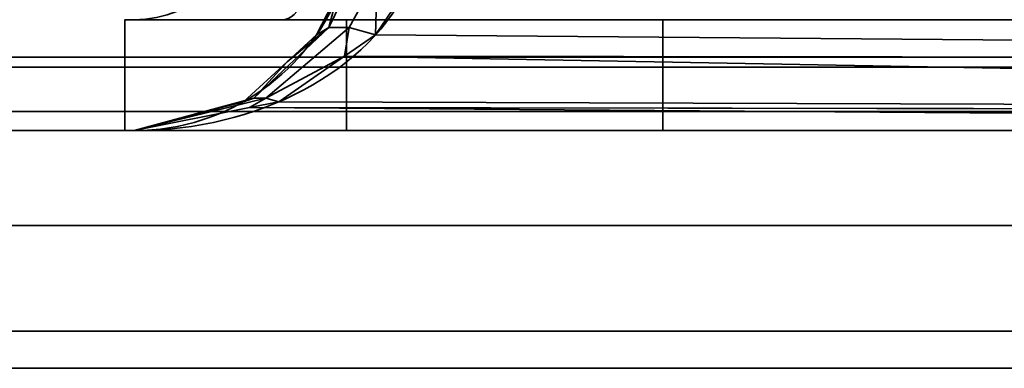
# Model space of a CAD drawing. Header units: millimetres. Extents: x -603 to 3703, y -115 to 193.
# Tile 5 of 256: x -441.07 to -434.84, y -33 to -30.8. Entities that reach past the tile are written whole.
import ezdxf

# ---------------------------------------------------------------- set-up
doc = ezdxf.new("R2010")
doc.units = ezdxf.units.MM
doc.layers.add('151', color=7, linetype='Continuous', true_color=0xffffff)

# ---------------------------------------------------------------- blocks, each defined once
blk = doc.blocks.new('UG_SURFACE_033')
at = {"layer": '151', "color": 252, "linetype": 'Continuous', "lineweight": 35}
for points in [[(-464.92, -31.5, 2072.17), (-416.08, -31.5, 2023.33), (-416.08, -31.5, -7.75), (-464.92, -31.5, -7.75)], [(-464.92, -33, 2072.17), (-416.08, -33, 2023.33), (-416.08, -31.5, 2023.33), (-464.92, -31.5, 2072.17)], [(-464.92, -31.5, -7.75), (-416.08, -31.5, -7.75), (-416.08, -33, -7.75), (-464.92, -33, -7.75)], [(-464.92, -33, 2072.17), (-464.92, -33, -7.75), (-416.08, -33, -7.75), (-416.08, -33, 2023.33)]]:
    blk.add_3dface(points, dxfattribs=at)
blk = doc.blocks.new('UG_SURFACE_034')
at = {"layer": '151', "color": 252, "linetype": 'Continuous', "lineweight": 35}
for points in [[(-464.92, -31.5, 2072.17), (-416.08, -31.5, 2023.33), (-416.08, -31.5, -7.75), (-464.92, -31.5, -7.75)], [(-464.92, -33, 2072.17), (-416.08, -33, 2023.33), (-416.08, -31.5, 2023.33), (-464.92, -31.5, 2072.17)], [(-464.92, -31.5, -7.75), (-416.08, -31.5, -7.75), (-416.08, -33, -7.75), (-464.92, -33, -7.75)], [(-464.92, -33, 2072.17), (-464.92, -33, -7.75), (-416.08, -33, -7.75), (-416.08, -33, 2023.33)]]:
    blk.add_3dface(points, dxfattribs=at)
blk = doc.blocks.new('UG_SURFACE_035')
at = {"layer": '151', "color": 252, "linetype": 'Continuous', "lineweight": 35}
for points in [[(-467.9408, -30.5209, 2075.1908), (-467.7655, -31.0987, 2075.0155), (467.7655, -31.0987, 2075.0155), (467.9408, -30.5209, 2075.1908)], [(466.0372, -31.0372, 2073.2872), (-466.0372, -31.0372, 2073.2872), (-466.3797, -30.5246, 2073.6296), (466.3797, -30.5246, 2073.6296)], [(465.5246, -31.3797, 2072.7746), (-465.5246, -31.3797, 2072.7746), (-466.0372, -31.0372, 2073.2872), (466.0372, -31.0372, 2073.2872)], [(467.7655, -31.0987, 2075.0155), (-467.7655, -31.0987, 2075.0155), (-467.0979, -32.0979, 2074.348), (467.0979, -32.0979, 2074.348)], [(464.92, -31.5, 2072.17), (-464.92, -31.5, 2072.17), (-465.5246, -31.3797, 2072.7746), (465.5246, -31.3797, 2072.7746)], [(-464.92, -31.5, 2072.17), (464.92, -31.5, 2072.17), (416.08, -31.5, 2023.33), (-416.08, -31.5, 2023.33)], [(-416.08, -33, 2023.33), (-464.92, -33, 2072.17), (-464.92, -31.5, 2072.17), (-416.08, -31.5, 2023.33)], [(467.0979, -32.0979, 2074.348), (-467.0979, -32.0979, 2074.348), (-466.0987, -32.7655, 2073.3488), (466.0987, -32.7655, 2073.3488)], [(466.0987, -32.7655, 2073.3488), (-466.0987, -32.7655, 2073.3488), (-464.92, -33, 2072.17), (464.92, -33, 2072.17)], [(-464.92, -33, 2072.17), (-416.08, -33, 2023.33), (416.08, -33, 2023.33), (464.92, -33, 2072.17)]]:
    blk.add_3dface(points, dxfattribs=at)
blk = doc.blocks.new('UG_SURFACE_040')
at = {"layer": '151', "color": 252, "linetype": 'Continuous', "lineweight": 35}
for points in [[(-439.0548, -30.6322, 1164.35), (-438.9546, -30.5266, 1164.5662), (-439.112, -30.8485, 1164.6972)], [(-438.983, -30.8485, 1164.8835), (-439.112, -30.8485, 1164.6972), (-438.9546, -30.5266, 1164.5662), (-438.8049, -30.5266, 1164.7823)], [(-439.112, -30.8485, 1007.8028), (-438.9546, -30.5266, 1007.9339), (-439.0548, -30.6322, 1008.15)], [(-439.112, -30.8485, 1007.8028), (-438.983, -30.8485, 1007.6165), (-438.8049, -30.5266, 1007.7177), (-438.9546, -30.5266, 1007.9339)], [(-438.8152, -30.895, 1165.0285), (-438.983, -30.8485, 1164.8835), (-438.8049, -30.5266, 1164.7823)], [(-438.8049, -30.5266, 1007.7177), (-438.983, -30.8485, 1007.6165), (-438.8152, -30.895, 1007.4716)], [(-438.8049, -30.5266, 1164.7823), (-438.5925, -30.5648, 1164.9325), (-438.8152, -30.895, 1165.0285)], [(-438.8152, -30.895, 1007.4716), (-438.5925, -30.5648, 1007.5675), (-438.8049, -30.5266, 1007.7177)], [(-419.6194, -31.0531, 1172.3822), (-438.8152, -30.895, 1165.0285), (-438.5925, -30.5648, 1164.9325)], [(-438.5925, -30.5648, 1007.5675), (-438.8152, -30.895, 1007.4716), (-419.6194, -31.0531, 1000.1178)], [(-438.5925, -30.5648, 1164.9325), (-419.5151, -30.5648, 1172.1051), (-419.6194, -31.0531, 1172.3822)], [(-419.6194, -31.0531, 1000.1178), (-419.5151, -30.5648, 1000.3949), (-438.5925, -30.5648, 1007.5675)], [(-439.112, -30.8485, 1164.6972), (-439.1887, -30.895, 1164.4892), (-439.0548, -30.6322, 1164.35)], [(-439.1887, -30.895, 1008.0109), (-439.0548, -30.6322, 1164.35), (-439.1887, -30.895, 1164.4892)], [(-439.1887, -30.895, 1008.0109), (-439.0548, -30.6322, 1008.15), (-439.0548, -30.6322, 1164.35)], [(-439.0548, -30.6322, 1008.15), (-439.1887, -30.895, 1008.0109), (-439.112, -30.8485, 1007.8028)], [(-440.4, -31.5, 1166.25), (-440.4, -30.8, 1166.25), (-440.4, -30.8, 981.25), (-440.4, -31.5, 981.25)], [(-440.4, -31.5, 1166.25), (-439, -31.5, 1166.25), (-439, -30.8, 1166.25), (-440.4, -30.8, 1166.25)], [(-419.9799, -31.5, 981.25), (-440.4, -31.5, 981.25), (-440.4, -30.8, 981.25), (-419.9799, -30.8, 981.25)], [(-439, -31.5, 1178.6225), (-439, -30.8, 1178.6225), (-439, -30.8, 1166.25), (-439, -31.5, 1166.25)], [(-439, -30.8, 1178.6225), (-439, -31.5, 1178.6225), (-437, -31.5, 1191.25), (-437, -30.8, 1191.25)], [(-419.9799, -30.8, 1191.25), (-437, -30.8, 1191.25), (-437, -31.5, 1191.25), (-419.9799, -31.5, 1191.25)], [(-439.3742, -31.0649, 1164.6819), (-439.112, -30.8485, 1164.6972), (-439.5849, -31.2951, 1165.0817)], [(-439.5094, -31.2951, 1165.1908), (-439.5849, -31.2951, 1165.0817), (-439.112, -30.8485, 1164.6972), (-438.983, -30.8485, 1164.8835)], [(-439.5849, -31.2951, 1007.4183), (-439.112, -30.8485, 1007.8028), (-439.3742, -31.0649, 1007.8181)], [(-439.5849, -31.2951, 1007.4183), (-439.5094, -31.2951, 1007.3092), (-438.983, -30.8485, 1007.6165), (-439.112, -30.8485, 1007.8028)], [(-439.5094, -31.2951, 1165.1908), (-438.983, -30.8485, 1164.8835), (-439.0117, -31.0309, 1165.1131)], [(-439.0117, -31.0309, 1007.3869), (-438.983, -30.8485, 1007.6165), (-439.5094, -31.2951, 1007.3092)], [(-439.3742, -31.0649, 1164.6819), (-439.1887, -30.895, 1164.4892), (-439.112, -30.8485, 1164.6972)], [(-439.112, -30.8485, 1007.8028), (-439.1887, -30.895, 1008.0109), (-439.3742, -31.0649, 1007.8181)], [(-438.983, -30.8485, 1164.8835), (-438.8152, -30.895, 1165.0285), (-439.0117, -31.0309, 1165.1131)], [(-439.0117, -31.0309, 1007.3869), (-438.8152, -30.895, 1007.4716), (-438.983, -30.8485, 1007.6165)], [(-439.1887, -30.895, 1164.4892), (-439.3742, -31.0649, 1007.8181), (-439.1887, -30.895, 1008.0109)], [(-439.1887, -30.895, 1164.4892), (-439.3742, -31.0649, 1164.6819), (-439.3742, -31.0649, 1007.8181)], [(-419.6194, -31.0531, 1172.3822), (-439.0117, -31.0309, 1165.1131), (-438.8152, -30.895, 1165.0285)], [(-438.8152, -30.895, 1007.4716), (-439.0117, -31.0309, 1007.3869), (-419.6194, -31.0531, 1000.1178)], [(-439.0117, -31.0309, 1165.1131), (-439.4265, -31.3178, 1165.2919), (-439.5094, -31.2951, 1165.1908)], [(-439.5094, -31.2951, 1007.3092), (-439.4265, -31.3178, 1007.2081), (-439.0117, -31.0309, 1007.3869)], [(-419.7834, -31.3824, 1172.8187), (-439.4265, -31.3178, 1165.2919), (-439.0117, -31.0309, 1165.1131)], [(-439.0117, -31.0309, 1007.3869), (-439.4265, -31.3178, 1007.2081), (-419.7834, -31.3824, 999.6814)], [(-439.0117, -31.0309, 1165.1131), (-419.6194, -31.0531, 1172.3822), (-419.6199, -31.056, 1172.3839)], [(-439.0117, -31.0309, 1165.1131), (-419.6199, -31.056, 1172.3839), (-419.7834, -31.3824, 1172.8187)], [(-419.7834, -31.3824, 999.6814), (-419.6199, -31.056, 1000.1161), (-439.0117, -31.0309, 1007.3869)], [(-419.6199, -31.056, 1000.1161), (-419.6194, -31.0531, 1000.1178), (-439.0117, -31.0309, 1007.3869)], [(-439.5849, -31.2951, 1165.0817), (-439.6503, -31.3178, 1164.9686), (-439.3742, -31.0649, 1164.6819)], [(-439.6503, -31.3178, 1007.5314), (-439.3742, -31.0649, 1164.6819), (-439.6503, -31.3178, 1164.9686)], [(-439.6503, -31.3178, 1007.5314), (-439.3742, -31.0649, 1007.8181), (-439.3742, -31.0649, 1164.6819)], [(-439.3742, -31.0649, 1007.8181), (-439.6503, -31.3178, 1007.5314), (-439.5849, -31.2951, 1007.4183)], [(-439.5849, -31.2951, 1165.0817), (-440.341, -31.5, 1165.6859), (-439.8146, -31.3611, 1165.1392)], [(-439.6119, -31.3547, 1165.3718), (-440.341, -31.5, 1165.6859), (-439.5094, -31.2951, 1165.1908)], [(-440.341, -31.5, 1165.6859), (-439.5849, -31.2951, 1165.0817), (-439.5094, -31.2951, 1165.1908)], [(-439.5094, -31.2951, 1007.3092), (-440.341, -31.5, 1006.8141), (-439.6119, -31.3547, 1007.1282)], [(-439.8146, -31.3611, 1007.3608), (-440.341, -31.5, 1006.8141), (-439.5849, -31.2951, 1007.4183)], [(-440.341, -31.5, 1006.8141), (-439.5094, -31.2951, 1007.3092), (-439.5849, -31.2951, 1007.4183)], [(-439.8146, -31.3611, 1165.1392), (-439.6503, -31.3178, 1164.9686), (-439.5849, -31.2951, 1165.0817)], [(-439.5849, -31.2951, 1007.4183), (-439.6503, -31.3178, 1007.5314), (-439.8146, -31.3611, 1007.3608)], [(-439.5094, -31.2951, 1165.1908), (-439.4265, -31.3178, 1165.2919), (-439.6119, -31.3547, 1165.3718)], [(-439.6119, -31.3547, 1007.1282), (-439.4265, -31.3178, 1007.2081), (-439.5094, -31.2951, 1007.3092)], [(-419.9799, -31.5, 1173.3412), (-440.341, -31.5, 1165.6859), (-439.6119, -31.3547, 1165.3718)], [(-439.6119, -31.3547, 1007.1282), (-440.341, -31.5, 1006.8141), (-419.9799, -31.5, 999.1588)], [(-439.8146, -31.3611, 1007.3608), (-439.8146, -31.3611, 1165.1392), (-440.341, -31.5, 1165.6859), (-440.341, -31.5, 1006.8141)], [(-439.6503, -31.3178, 1164.9686), (-439.8146, -31.3611, 1007.3608), (-439.6503, -31.3178, 1007.5314)], [(-439.6503, -31.3178, 1164.9686), (-439.8146, -31.3611, 1165.1392), (-439.8146, -31.3611, 1007.3608)], [(-419.7834, -31.3824, 1172.8187), (-439.6119, -31.3547, 1165.3718), (-439.4265, -31.3178, 1165.2919)], [(-439.4265, -31.3178, 1007.2081), (-439.6119, -31.3547, 1007.1282), (-419.7834, -31.3824, 999.6814)], [(-439.6119, -31.3547, 1165.3718), (-419.7834, -31.3824, 1172.8187), (-419.7854, -31.3863, 1172.8238)], [(-439.6119, -31.3547, 1165.3718), (-419.7854, -31.3863, 1172.8238), (-419.9799, -31.5, 1173.3412)], [(-419.9799, -31.5, 999.1588), (-419.7854, -31.3863, 999.6762), (-439.6119, -31.3547, 1007.1282)], [(-419.7854, -31.3863, 999.6762), (-419.7834, -31.3824, 999.6814), (-439.6119, -31.3547, 1007.1282)], [(-440.4, -31.5, 1166.25), (-440.4, -31.5, 981.25), (-440.341, -31.5, 1006.8141), (-440.341, -31.5, 1165.6859)], [(-440.4, -31.5, 981.25), (-419.9799, -31.5, 981.25), (-419.9799, -31.5, 999.1588), (-440.341, -31.5, 1006.8141)], [(-440.341, -31.5, 1165.6859), (-439, -31.5, 1166.25), (-440.4, -31.5, 1166.25)], [(-439, -31.5, 1166.25), (-440.341, -31.5, 1165.6859), (-419.9799, -31.5, 1173.3412)], [(-419.9799, -31.5, 1173.3412), (-419.9799, -31.5, 1191.25), (-437, -31.5, 1191.25), (-439, -31.5, 1178.6225)], [(-439, -31.5, 1178.6225), (-439, -31.5, 1166.25), (-419.9799, -31.5, 1173.3412)]]:
    blk.add_3dface(points, dxfattribs=at)
blk = doc.blocks.new('UG_SURFACE_042')
at = {"layer": '151', "color": 252, "linetype": 'Continuous', "lineweight": 35}
for points in [[(-439.0548, -30.6322, 1164.35), (-438.9546, -30.5266, 1164.5662), (-439.112, -30.8485, 1164.6972)], [(-438.983, -30.8485, 1164.8835), (-439.112, -30.8485, 1164.6972), (-438.9546, -30.5266, 1164.5662), (-438.8049, -30.5266, 1164.7823)], [(-439.112, -30.8485, 1007.8028), (-438.9546, -30.5266, 1007.9339), (-439.0548, -30.6322, 1008.15)], [(-439.112, -30.8485, 1007.8028), (-438.983, -30.8485, 1007.6165), (-438.8049, -30.5266, 1007.7177), (-438.9546, -30.5266, 1007.9339)], [(-438.8152, -30.895, 1165.0285), (-438.983, -30.8485, 1164.8835), (-438.8049, -30.5266, 1164.7823)], [(-438.8049, -30.5266, 1007.7177), (-438.983, -30.8485, 1007.6165), (-438.8152, -30.895, 1007.4716)], [(-438.8049, -30.5266, 1164.7823), (-438.5925, -30.5648, 1164.9325), (-438.8152, -30.895, 1165.0285)], [(-438.8152, -30.895, 1007.4716), (-438.5925, -30.5648, 1007.5675), (-438.8049, -30.5266, 1007.7177)], [(-419.6194, -31.0531, 1172.3822), (-438.8152, -30.895, 1165.0285), (-438.5925, -30.5648, 1164.9325)], [(-438.5925, -30.5648, 1007.5675), (-438.8152, -30.895, 1007.4716), (-419.6194, -31.0531, 1000.1178)], [(-438.5925, -30.5648, 1164.9325), (-419.5151, -30.5648, 1172.1051), (-419.6194, -31.0531, 1172.3822)], [(-419.6194, -31.0531, 1000.1178), (-419.5151, -30.5648, 1000.3949), (-438.5925, -30.5648, 1007.5675)], [(-439.112, -30.8485, 1164.6972), (-439.1887, -30.895, 1164.4892), (-439.0548, -30.6322, 1164.35)], [(-439.1887, -30.895, 1008.0109), (-439.0548, -30.6322, 1164.35), (-439.1887, -30.895, 1164.4892)], [(-439.1887, -30.895, 1008.0109), (-439.0548, -30.6322, 1008.15), (-439.0548, -30.6322, 1164.35)], [(-439.0548, -30.6322, 1008.15), (-439.1887, -30.895, 1008.0109), (-439.112, -30.8485, 1007.8028)], [(-440.4, -31.5, 1166.25), (-440.4, -30.8, 1166.25), (-440.4, -30.8, 981.25), (-440.4, -31.5, 981.25)], [(-440.4, -31.5, 1166.25), (-439, -31.5, 1166.25), (-439, -30.8, 1166.25), (-440.4, -30.8, 1166.25)], [(-419.9799, -31.5, 981.25), (-440.4, -31.5, 981.25), (-440.4, -30.8, 981.25), (-419.9799, -30.8, 981.25)], [(-439, -31.5, 1178.6225), (-439, -30.8, 1178.6225), (-439, -30.8, 1166.25), (-439, -31.5, 1166.25)], [(-439, -30.8, 1178.6225), (-439, -31.5, 1178.6225), (-437, -31.5, 1191.25), (-437, -30.8, 1191.25)], [(-419.9799, -30.8, 1191.25), (-437, -30.8, 1191.25), (-437, -31.5, 1191.25), (-419.9799, -31.5, 1191.25)], [(-439.3742, -31.0649, 1164.6819), (-439.112, -30.8485, 1164.6972), (-439.5849, -31.2951, 1165.0817)], [(-439.5094, -31.2951, 1165.1908), (-439.5849, -31.2951, 1165.0817), (-439.112, -30.8485, 1164.6972), (-438.983, -30.8485, 1164.8835)], [(-439.5849, -31.2951, 1007.4183), (-439.112, -30.8485, 1007.8028), (-439.3742, -31.0649, 1007.8181)], [(-439.5849, -31.2951, 1007.4183), (-439.5094, -31.2951, 1007.3092), (-438.983, -30.8485, 1007.6165), (-439.112, -30.8485, 1007.8028)], [(-439.5094, -31.2951, 1165.1908), (-438.983, -30.8485, 1164.8835), (-439.0117, -31.0309, 1165.1131)], [(-439.0117, -31.0309, 1007.3869), (-438.983, -30.8485, 1007.6165), (-439.5094, -31.2951, 1007.3092)], [(-439.3742, -31.0649, 1164.6819), (-439.1887, -30.895, 1164.4892), (-439.112, -30.8485, 1164.6972)], [(-439.112, -30.8485, 1007.8028), (-439.1887, -30.895, 1008.0109), (-439.3742, -31.0649, 1007.8181)], [(-438.983, -30.8485, 1164.8835), (-438.8152, -30.895, 1165.0285), (-439.0117, -31.0309, 1165.1131)], [(-439.0117, -31.0309, 1007.3869), (-438.8152, -30.895, 1007.4716), (-438.983, -30.8485, 1007.6165)], [(-439.1887, -30.895, 1164.4892), (-439.3742, -31.0649, 1007.8181), (-439.1887, -30.895, 1008.0109)], [(-439.1887, -30.895, 1164.4892), (-439.3742, -31.0649, 1164.6819), (-439.3742, -31.0649, 1007.8181)], [(-419.6194, -31.0531, 1172.3822), (-439.0117, -31.0309, 1165.1131), (-438.8152, -30.895, 1165.0285)], [(-438.8152, -30.895, 1007.4716), (-439.0117, -31.0309, 1007.3869), (-419.6194, -31.0531, 1000.1178)], [(-439.0117, -31.0309, 1165.1131), (-439.4265, -31.3178, 1165.2919), (-439.5094, -31.2951, 1165.1908)], [(-439.5094, -31.2951, 1007.3092), (-439.4265, -31.3178, 1007.2081), (-439.0117, -31.0309, 1007.3869)], [(-419.7834, -31.3824, 1172.8187), (-439.4265, -31.3178, 1165.2919), (-439.0117, -31.0309, 1165.1131)], [(-439.0117, -31.0309, 1007.3869), (-439.4265, -31.3178, 1007.2081), (-419.7834, -31.3824, 999.6814)], [(-439.0117, -31.0309, 1165.1131), (-419.6194, -31.0531, 1172.3822), (-419.6199, -31.056, 1172.3839)], [(-439.0117, -31.0309, 1165.1131), (-419.6199, -31.056, 1172.3839), (-419.7834, -31.3824, 1172.8187)], [(-419.7834, -31.3824, 999.6814), (-419.6199, -31.056, 1000.1161), (-439.0117, -31.0309, 1007.3869)], [(-419.6199, -31.056, 1000.1161), (-419.6194, -31.0531, 1000.1178), (-439.0117, -31.0309, 1007.3869)], [(-439.5849, -31.2951, 1165.0817), (-439.6503, -31.3178, 1164.9686), (-439.3742, -31.0649, 1164.6819)], [(-439.6503, -31.3178, 1007.5314), (-439.3742, -31.0649, 1164.6819), (-439.6503, -31.3178, 1164.9686)], [(-439.6503, -31.3178, 1007.5314), (-439.3742, -31.0649, 1007.8181), (-439.3742, -31.0649, 1164.6819)], [(-439.3742, -31.0649, 1007.8181), (-439.6503, -31.3178, 1007.5314), (-439.5849, -31.2951, 1007.4183)], [(-439.5849, -31.2951, 1165.0817), (-440.341, -31.5, 1165.6859), (-439.8146, -31.3611, 1165.1392)], [(-439.6119, -31.3547, 1165.3718), (-440.341, -31.5, 1165.6859), (-439.5094, -31.2951, 1165.1908)], [(-440.341, -31.5, 1165.6859), (-439.5849, -31.2951, 1165.0817), (-439.5094, -31.2951, 1165.1908)], [(-439.5094, -31.2951, 1007.3092), (-440.341, -31.5, 1006.8141), (-439.6119, -31.3547, 1007.1282)], [(-439.8146, -31.3611, 1007.3608), (-440.341, -31.5, 1006.8141), (-439.5849, -31.2951, 1007.4183)], [(-440.341, -31.5, 1006.8141), (-439.5094, -31.2951, 1007.3092), (-439.5849, -31.2951, 1007.4183)], [(-439.8146, -31.3611, 1165.1392), (-439.6503, -31.3178, 1164.9686), (-439.5849, -31.2951, 1165.0817)], [(-439.5849, -31.2951, 1007.4183), (-439.6503, -31.3178, 1007.5314), (-439.8146, -31.3611, 1007.3608)], [(-439.5094, -31.2951, 1165.1908), (-439.4265, -31.3178, 1165.2919), (-439.6119, -31.3547, 1165.3718)], [(-439.6119, -31.3547, 1007.1282), (-439.4265, -31.3178, 1007.2081), (-439.5094, -31.2951, 1007.3092)], [(-419.9799, -31.5, 1173.3412), (-440.341, -31.5, 1165.6859), (-439.6119, -31.3547, 1165.3718)], [(-439.6119, -31.3547, 1007.1282), (-440.341, -31.5, 1006.8141), (-419.9799, -31.5, 999.1588)], [(-439.8146, -31.3611, 1007.3608), (-439.8146, -31.3611, 1165.1392), (-440.341, -31.5, 1165.6859), (-440.341, -31.5, 1006.8141)], [(-439.6503, -31.3178, 1164.9686), (-439.8146, -31.3611, 1007.3608), (-439.6503, -31.3178, 1007.5314)], [(-439.6503, -31.3178, 1164.9686), (-439.8146, -31.3611, 1165.1392), (-439.8146, -31.3611, 1007.3608)], [(-419.7834, -31.3824, 1172.8187), (-439.6119, -31.3547, 1165.3718), (-439.4265, -31.3178, 1165.2919)], [(-439.4265, -31.3178, 1007.2081), (-439.6119, -31.3547, 1007.1282), (-419.7834, -31.3824, 999.6814)], [(-439.6119, -31.3547, 1165.3718), (-419.7834, -31.3824, 1172.8187), (-419.7854, -31.3863, 1172.8238)], [(-439.6119, -31.3547, 1165.3718), (-419.7854, -31.3863, 1172.8238), (-419.9799, -31.5, 1173.3412)], [(-419.9799, -31.5, 999.1588), (-419.7854, -31.3863, 999.6762), (-439.6119, -31.3547, 1007.1282)], [(-419.7854, -31.3863, 999.6762), (-419.7834, -31.3824, 999.6814), (-439.6119, -31.3547, 1007.1282)], [(-440.4, -31.5, 1166.25), (-440.4, -31.5, 981.25), (-440.341, -31.5, 1006.8141), (-440.341, -31.5, 1165.6859)], [(-440.4, -31.5, 981.25), (-419.9799, -31.5, 981.25), (-419.9799, -31.5, 999.1588), (-440.341, -31.5, 1006.8141)], [(-440.341, -31.5, 1165.6859), (-439, -31.5, 1166.25), (-440.4, -31.5, 1166.25)], [(-439, -31.5, 1166.25), (-440.341, -31.5, 1165.6859), (-419.9799, -31.5, 1173.3412)], [(-419.9799, -31.5, 1173.3412), (-419.9799, -31.5, 1191.25), (-437, -31.5, 1191.25), (-439, -31.5, 1178.6225)], [(-439, -31.5, 1178.6225), (-439, -31.5, 1166.25), (-419.9799, -31.5, 1173.3412)]]:
    blk.add_3dface(points, dxfattribs=at)

msp = doc.modelspace()

# ---------------------------------------------------------------- linework, layer by layer
at = {"layer": '151', "color": 252, "linetype": 'Continuous', "lineweight": 35, "true_color": 0x939598}
for p, q in [((-440.4, -30.8, 1166.25), (-440.4, -30.8, 981.25)), ((-440.4, -31.5, 981.25), (-440.4, -30.8, 981.25)), ((-440.4, -31.5, 1166.25), (-440.4, -30.8, 1166.25)), ((-440.4, -30.8, 981.25), (-419.9799, -30.8, 981.25)), ((-440.4, -30.8, 1166.25), (-439, -30.8, 1166.25)), ((-440.4, -30.8, 981.25), (-419.9799, -30.8, 981.25)), ((-440.4, -30.8, 1166.25), (-440.4, -30.8, 981.25)), ((-440.4, -31.5, 1166.25), (-440.4, -30.8, 1166.25)), ((-440.4, -31.5, 981.25), (-440.4, -30.8, 981.25)), ((-440.4, -30.8, 1166.25), (-439, -30.8, 1166.25)), ((-440.341, -30.8, 1164.6267), (-440.341, -30.8, 1007.8733)), ((-440.341, -30.8, 1164.6267), (-440.341, -30.8, 1007.8733)), ((-419.9799, -30.8, 1173.3412), (-439.4058, -30.8, 1166.0376)), ((-439.4058, -30.8, 1006.4624), (-419.9799, -30.8, 999.1588)), ((-419.9799, -30.8, 1173.3412), (-439.4058, -30.8, 1166.0376)), ((-439.4058, -30.8, 1006.4624), (-419.9799, -30.8, 999.1588)), ((-439, -30.8, 1178.6225), (-439, -30.8, 1166.25)), ((-439, -31.5, 1178.6225), (-439, -30.8, 1178.6225)), ((-439, -31.5, 1166.25), (-439, -30.8, 1166.25)), ((-439, -30.8, 1178.6225), (-437, -30.8, 1191.25)), ((-439, -30.8, 1178.6225), (-439, -30.8, 1166.25)), ((-439, -31.5, 1178.6225), (-439, -30.8, 1178.6225)), ((-439, -31.5, 1166.25), (-439, -30.8, 1166.25)), ((-439, -30.8, 1178.6225), (-437, -30.8, 1191.25)), ((-437, -30.8, 1191.25), (-419.9799, -30.8, 1191.25)), ((-437, -30.8, 1191.25), (-437, -31.5, 1191.25)), ((-437, -30.8, 1191.25), (-419.9799, -30.8, 1191.25)), ((-437, -30.8, 1191.25), (-437, -31.5, 1191.25)), ((-416.08, -31.5, -7.75), (-464.92, -31.5, -7.75)), ((-464.92, -31.5, 2072.17), (-416.08, -31.5, 2023.33)), ((-416.08, -31.5, -7.75), (-464.92, -31.5, -7.75)), ((-464.92, -31.5, 2072.17), (-416.08, -31.5, 2023.33)), ((464.92, -31.5, 2072.17), (-464.92, -31.5, 2072.17)), ((-464.92, -31.5, 2072.17), (-416.08, -31.5, 2023.33)), ((-440.4, -31.5, 981.25), (-419.9799, -31.5, 981.25)), ((-440.4, -31.5, 1166.25), (-440.4, -31.5, 981.25)), ((-439, -31.5, 1166.25), (-440.4, -31.5, 1166.25)), ((-440.4, -31.5, 981.25), (-419.9799, -31.5, 981.25)), ((-440.4, -31.5, 1166.25), (-440.4, -31.5, 981.25)), ((-439, -31.5, 1166.25), (-440.4, -31.5, 1166.25)), ((-440.341, -31.5, 1006.8141), (-440.341, -31.5, 1165.6859)), ((-440.341, -31.5, 1165.6859), (-419.9799, -31.5, 1173.3412)), ((-419.9799, -31.5, 999.1588), (-440.341, -31.5, 1006.8141)), ((-440.341, -31.5, 1006.8141), (-440.341, -31.5, 1165.6859)), ((-440.341, -31.5, 1165.6859), (-419.9799, -31.5, 1173.3412)), ((-419.9799, -31.5, 999.1588), (-440.341, -31.5, 1006.8141)), ((-440.341, -31.5, 1006.8141), (-440.341, -31.5, 1165.6859)), ((-439, -31.5, 1178.6225), (-439, -31.5, 1166.25)), ((-437, -31.5, 1191.25), (-439, -31.5, 1178.6225)), ((-437, -31.5, 1191.25), (-439, -31.5, 1178.6225)), ((-439, -31.5, 1178.6225), (-439, -31.5, 1166.25)), ((-437, -31.5, 1191.25), (-419.9799, -31.5, 1191.25)), ((-437, -31.5, 1191.25), (-419.9799, -31.5, 1191.25)), ((-464.92, -33, 2072.17), (-416.08, -33, 2023.33)), ((-464.92, -33, 2072.17), (-416.08, -33, 2023.33)), ((-464.92, -33, 2072.17), (-416.08, -33, 2023.33)), ((-416.08, -33, -7.75), (-464.92, -33, -7.75)), ((464.92, -33, 2072.17), (-464.92, -33, 2072.17)), ((-416.08, -33, -7.75), (-464.92, -33, -7.75))]:
    msp.add_line(p, q, dxfattribs=at)
at = {"layer": '151', "color": 252, "linetype": 'Continuous', "lineweight": 35, "true_color": 0x939598, "extrusion": (0, 0, -1)}
msp.add_arc((440.341, -30.1, -1164.6267), 0.7, 180, 270, dxfattribs=at)
msp.add_arc((440.341, -30.1, -1164.6267), 0.7, 180, 270, dxfattribs=at)
at = {"layer": '151', "color": 252, "linetype": 'Continuous', "lineweight": 35, "true_color": 0x939598, "extrusion": (0.936029, 1.15982e-15, 0.351924)}
msp.add_arc((-30.1, 1246.0819, -0.9401), 0.7, 180, 250.61182, dxfattribs=at)
msp.add_arc((-30.1, 1246.0819, -0.9401), 0.7, 180, 250.61182, dxfattribs=at)
at = {"layer": '151', "color": 252, "linetype": 'Continuous', "lineweight": 35, "true_color": 0x939598, "extrusion": (0.936029, 0, -0.351924)}
msp.add_arc((-30.1, 787.4404, -765.4944), 0.7, 109.38818, 180, dxfattribs=at)
msp.add_arc((-30.1, 787.4404, -765.4944), 0.7, 109.38818, 180, dxfattribs=at)
at = {"layer": '151', "color": 252, "linetype": 'Continuous', "lineweight": 35, "true_color": 0x939598, "extrusion": (-0.72035, 0, -0.69361)}
msp.add_ellipse((-440.341, -30.1, 1165.6859), major_axis=(1.4, 0, -1.454), ratio=0.69361, start_param=0.338388, end_param=1.570796, dxfattribs=at)
msp.add_ellipse((-440.341, -30.1, 1165.6859), major_axis=(1.4, 0, -1.454), ratio=0.69361, start_param=0.338388, end_param=1.570796, dxfattribs=at)
at = {"layer": '151', "color": 252, "linetype": 'Continuous', "lineweight": 35, "true_color": 0x939598, "extrusion": (-0.72035, 0, 0.69361)}
msp.add_ellipse((-440.341, -30.1, 1006.8141), major_axis=(1.4, 0, 1.454), ratio=0.69361, start_param=4.712389, end_param=5.944798, dxfattribs=at)
msp.add_ellipse((-440.341, -30.1, 1006.8141), major_axis=(1.4, 0, 1.454), ratio=0.69361, start_param=4.712389, end_param=5.944798, dxfattribs=at)
at = {"layer": '151', "color": 252, "linetype": 'Continuous', "lineweight": 35, "true_color": 0x939598, "extrusion": (0.395731, 0, -0.918367)}
msp.add_ellipse((-440.341, -30.1, 1006.8141), major_axis=(1.8537, 0, 0.7988), ratio=0.69361, start_param=0.338388, end_param=1.570796, dxfattribs=at)
msp.add_ellipse((-440.341, -30.1, 1006.8141), major_axis=(1.8537, 0, 0.7988), ratio=0.69361, start_param=0.338388, end_param=1.570796, dxfattribs=at)
at = {"layer": '151', "color": 252, "linetype": 'Continuous', "lineweight": 35, "true_color": 0x939598, "extrusion": (0.395731, 0, 0.918367)}
msp.add_ellipse((-440.341, -30.1, 1165.6859), major_axis=(1.8537, 0, -0.7988), ratio=0.69361, start_param=4.712389, end_param=5.944798, dxfattribs=at)
msp.add_ellipse((-440.341, -30.1, 1165.6859), major_axis=(1.8537, 0, -0.7988), ratio=0.69361, start_param=4.712389, end_param=5.944798, dxfattribs=at)
at = {"layer": '151', "color": 252, "linetype": 'Continuous', "lineweight": 35, "true_color": 0x939598, "extrusion": (0, -1, 0)}
for centre, major_axis, start_param, end_param in [((-438.941, -30.8, 1007.8733), (0, 0, -1.4957), 4.712389, 5.944798), ((-438.941, -30.8, 1164.6267), (0, 0, 1.4957), 0.338388, 1.570796), ((-438.941, -30.8, 1007.8733), (0, 0, -1.4957), 4.712389, 5.944798), ((-438.941, -30.8, 1164.6267), (0, 0, 1.4957), 0.338388, 1.570796)]:
    msp.add_ellipse(centre, major_axis=major_axis, ratio=0.936029, start_param=start_param, end_param=end_param, dxfattribs=at)

# ---------------------------------------------------------------- block references
at = {"layer": '151', "color": 252, "linetype": 'Continuous', "lineweight": 35, "true_color": 0x939598}
for name in ['UG_SURFACE_033', 'UG_SURFACE_034', 'UG_SURFACE_035', 'UG_SURFACE_040', 'UG_SURFACE_042']:
    msp.add_blockref(name, (0, 0), dxfattribs=at)

doc.saveas('drawing.dxf')
